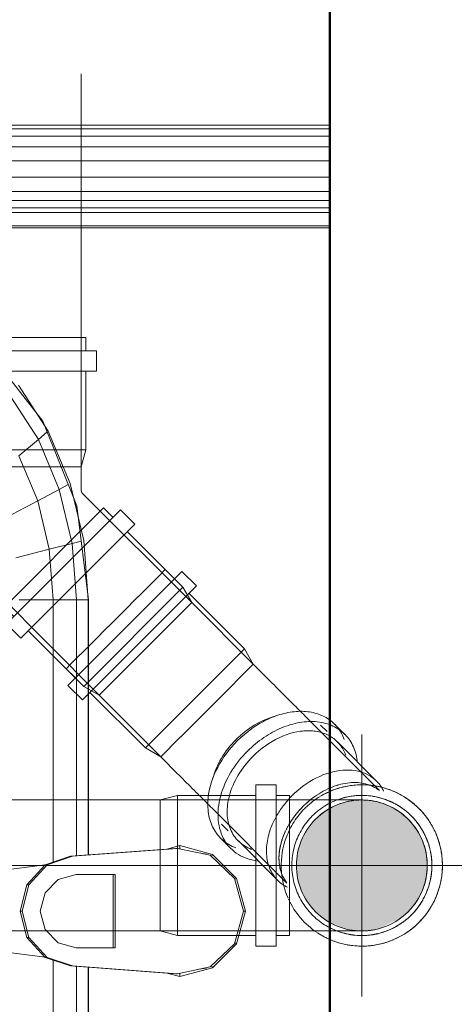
# Model space of a CAD drawing. Header units: millimetres. Extents: x -121 to 18322, y 1231 to 43947.
# Tile 13 of 31: x 11864 to 12030, y 40573 to 40949. Entities that reach past the tile are written whole.
import ezdxf

# ---------------------------------------------------------------- set-up
doc = ezdxf.new("R2010")
doc.units = ezdxf.units.MM
for name, pattern in [('ADSK_Осевая', [700, 500, -100, 0, -100]), ('ADSK_Скрыто', [300, 150, -150]), ('ADSK_Штриховая_ш3 п1_5', [225, 150, -75])]:
    doc.linetypes.add(name, pattern=pattern)
for name, color, linetype, lineweight in [('A-DETL-____-HDLN', 90, 'ADSK_Скрыто', 9), ('A-DETL-____-MBND', 5, 'ADSK_Штриховая_ш3 п1_5', 20), ('A-WALL-____-MCUT', 113, 'Continuous', 50), ('A-WALL-____-OTLN', 113, 'Continuous', 20), ('M-EQPM-____-OTLN', 50, 'Continuous', 20), ('P-PIPE-____-CNTR', 3, 'ADSK_Осевая', 20), ('P-PIPE-____-OTLN', 3, 'Continuous', 20)]:
    doc.layers.add(name, color=color, linetype=linetype, lineweight=lineweight)

# ---------------------------------------------------------------- blocks, each defined once
blk = doc.blocks.new('Прямая форма - 83 new-610915-В_Этаж 04_Канализация')
at = {"layer": 'A-WALL-____-MCUT', "color": 53}
blk.add_line((1843.81, 50), (0, 50), dxfattribs=at)
blk = doc.blocks.new('Прямая форма - SW - 013-610916-В_Этаж 04_Канализация')
blk.add_blockref('Прямая форма - 83 new-610915-В_Этаж 04_Канализация', (0, 0))
blk = doc.blocks.new('Прямая форма - 83 new-608910-В_Этаж 04_Канализация')
at = {"layer": 'M-EQPM-____-OTLN', "color": 9}
for p, q in [((-299.99, 0), (-299.99, -183.27)), ((-291.73, 0), (-291.73, -183.27)), ((-286.45, 0), (-286.45, -183.27)), ((-280.15, 0), (-280.15, -183.27)), ((-261.6, 0), (-261.6, -183.27)), ((-260.84, 0), (-260.84, -183.27)), ((-298.6, 0), (-298.6, -183.27)), ((-295.82, 0), (-295.82, -183.27)), ((-274.68, 0), (-274.68, -183.27)), ((-271.3, 0), (-271.3, -183.27)), ((-268.48, 0), (-268.48, -183.27)), ((-266.64, 0), (-266.64, -183.27)), ((-260.87, -183.24), (-260.87, 0)), ((-12.5, -35.67), (0, -32.32)), ((0, -33.04), (-12.47, -36.48)), ((12.5, -35.67), (0, -32.32)), ((0, -32.32), (0, -33.04)), ((12.47, -36.48), (0, -33.04)), ((-21.65, -44.82), (-12.5, -35.67)), ((-12.47, -36.48), (-21.3, -45.79)), ((-12.5, -35.67), (-12.03, -36.48)), ((12.03, -36.48), (12.5, -35.67)), ((12.47, -36.48), (21.3, -45.8)), ((12.5, -35.67), (21.65, -44.82)), ((-25, -57.32), (-21.65, -44.82)), ((-20.82, -45.3), (-21.65, -44.82)), ((20.82, -45.3), (21.65, -44.82)), ((21.65, -44.82), (25, -57.32)), ((-21.3, -45.79), (-23.89, -58.26)), ((-21.73, -47.12), (-22.2, -50.13)), ((21.3, -45.8), (23.89, -58.26)), ((22.2, -50.13), (21.73, -47.12)), ((-23.65, -62.37), (-25, -57.32)), ((-23.7, -57.32), (-25, -57.32)), ((-23.89, -58.26), (-20.95, -98.41)), ((-23.89, -58.26), (-23.89, -59.01)), ((-20.95, -99.15), (-23.89, -59.01)), ((20.95, -98.41), (23.89, -58.26)), ((23.89, -59.01), (20.95, -99.15)), ((25, -57.32), (23.65, -62.37)), ((23.7, -57.32), (25, -57.32)), ((23.89, -58.26), (23.89, -59.01)), ((-14, -96.93), (-14, -82.11)), ((-14, -82.11), (14, -82.11)), ((14, -82.11), (14, -96.93)), ((14, -82.86), (-14, -82.86)), ((-118.83, -92.28), (-154.66, -96.74)), ((-141.45, -94.07), (-118.83, -92.32)), ((-21.4, -92.28), (-118.83, -92.28)), ((-118.83, -92.32), (-118.83, -96.84)), ((-118.83, -92.32), (-21.39, -92.32)), ((-118.83, -96.84), (-118.83, -92.32)), ((21.39, -92.32), (118.83, -92.32)), ((118.83, -92.28), (21.4, -92.28)), ((-154.66, -96.74), (-186.98, -109.66)), ((-163.2, -99.24), (-141.45, -94.07)), ((-150.5, -96.22), (-157.58, -97.91)), ((-140.32, -98.51), (-141.2, -95.06)), ((-118.83, -96.84), (-140.32, -98.51)), ((-118.83, -96.84), (-118.83, -105.76)), ((-21.06, -96.84), (-118.83, -96.84)), ((-118.83, -105.76), (-118.83, -96.84)), ((-12.12, -103.8), (-14, -96.93)), ((14, -96.93), (12.12, -103.8)), ((118.83, -96.84), (21.06, -96.84)), ((-183.25, -107.65), (-163.2, -99.24)), ((-160.99, -103.42), (-162.8, -99.99)), ((-140.32, -98.51), (-160.99, -103.42)), ((-138.11, -107.25), (-140.32, -98.51)), ((-20.95, -98.41), (-17.66, -108.08)), ((-20.95, -98.41), (-20.95, -99.15)), ((-17.66, -108.83), (-20.95, -99.15)), ((17.66, -108.08), (20.95, -98.41)), ((20.95, -99.15), (17.66, -108.83)), ((20.95, -98.41), (20.95, -99.15)), ((-160.99, -103.42), (-180.04, -111.41)), ((-156.64, -111.66), (-160.99, -103.42)), ((-7, -108.84), (-12.12, -103.8)), ((12.12, -103.8), (7, -108.84)), ((-200.82, -118.96), (-183.25, -107.65)), ((-180.04, -111.41), (-182.92, -108.03)), ((-138.11, -107.25), (-156.64, -111.66)), ((-118.83, -105.76), (-138.11, -107.25)), ((-134.86, -120.03), (-138.11, -107.25)), ((-118.83, -105.76), (-118.83, -118.79)), ((-18.71, -105.76), (-118.83, -105.76)), ((-118.83, -118.79), (-118.83, -105.76)), ((-17.66, -108.08), (-10.06, -115.03)), ((-17.66, -108.08), (-17.66, -108.83)), ((-10.06, -115.78), (-17.66, -108.83)), ((-17.64, -108.83), (-10.91, -161.71)), ((0, -110.68), (-7, -108.84)), ((7, -108.84), (0, -110.68)), ((10.06, -115.03), (17.66, -108.08)), ((17.66, -108.83), (10.06, -115.78)), ((10.91, -161.71), (17.64, -108.83)), ((17.66, -108.08), (17.66, -108.83)), ((118.83, -105.76), (18.71, -105.76)), ((-186.98, -109.66), (-212.64, -129.78)), ((-180.04, -111.41), (-196.74, -122.16)), ((-185.36, -109.01), (-189.8, -111.86)), ((-173.73, -118.82), (-180.04, -111.41)), ((-156.64, -111.66), (-173.73, -118.82)), ((-150.29, -123.7), (-156.64, -111.66)), ((-10.06, -115.03), (0, -117.56)), ((-10.06, -115.03), (-10.06, -115.78)), ((0, -118.3), (-10.06, -115.78)), ((0, -117.56), (10.06, -115.03)), ((10.06, -115.78), (0, -118.3)), ((10.06, -115.03), (10.06, -115.78)), ((0, -117.56), (0, -118.3))]:
    blk.add_line(p, q, dxfattribs=at)
blk = doc.blocks.new('Прямая форма - FU - 054-611783-В_Этаж 04_Канализация')
blk.add_blockref('Прямая форма - 83 new-608910-В_Этаж 04_Канализация', (0, 0))
blk = doc.blocks.new('83 new_ifc_RVT-1-В_Этаж 04_Канализация')
at = {"layer": 'A-WALL-____-OTLN', "color": 9, "linetype": 'ADSK_Штриховая_ш3 п1_5', "lineweight": 20, "rotation": 90}
blk.add_blockref('Прямая форма - SW - 013-610916-В_Этаж 04_Канализация', (25560.28, 40175.83), dxfattribs=at)
at = {"layer": 'M-EQPM-____-OTLN', "color": 9, "linetype": 'ADSK_Штриховая_ш3 п1_5', "lineweight": 20, "rotation": 270}
blk.add_blockref('Прямая форма - FU - 054-611783-В_Этаж 04_Канализация', (25510.28, 40608.41), dxfattribs=at)
blk = doc.blocks.new('ADSK_ППР_Отвод канализационный - Отвод раструбный-1589351-В_Этаж 04_Канализация')
at = {"layer": 'A-DETL-____-HDLN', "color": 12}
blk.add_line((25530.2, 40649.6), (25530.17, 40649.61), dxfattribs=at)
at = {"layer": 'A-DETL-____-HDLN', "color": 12, "flags": 128}
for points in [[(25522.45, 40650.83), (25522.43, 40650.83), (25522.36, 40650.83), (25522.26, 40650.83), (25522.11, 40650.83)], [(25522.06, 40600.83), (25522.22, 40600.83), (25522.34, 40600.83), (25522.41, 40600.83), (25522.44, 40600.83), (25522.45, 40600.83)]]:
    blk.add_lwpolyline(points, dxfattribs=at)
at = {"layer": 'A-DETL-____-HDLN', "color": 12}
for start, end in [(78.8794, 91.5617), (37.7012, 45), (37.7999, 38.6079), (35.0049, 37.1875), (30, 34.5503), (33.1576, 34.4513), (325.4497, 330), (315, 322.2988), (321.3921, 322.2001), (322.8125, 324.9951), (325.5487, 326.8424), (267.2414, 281.1206)]:
    blk.add_arc((25522.45, 40625.83), 25, start, end, dxfattribs=at)
at = {"layer": 'P-PIPE-____-OTLN', "color": 22}
for p, q in [((25489.78, 40656.63), (25481.98, 40656.63)), ((25481.98, 40595.03), (25481.98, 40656.63)), ((25489.78, 40595.03), (25489.78, 40656.63)), ((25451.98, 40652.58), (25445.45, 40650.83)), ((25496.13, 40650.83), (25445.45, 40650.83)), ((25445.45, 40650.83), (25445.45, 40646.21)), ((25481.98, 40652.58), (25451.98, 40652.58)), ((25451.98, 40599.08), (25451.98, 40652.58)), ((25494.78, 40652.58), (25489.78, 40652.58)), ((25494.78, 40599.08), (25494.78, 40652.58)), ((25530.2, 40649.6), (25530.17, 40649.61)), ((25445.45, 40646.06), (25445.45, 40645.62)), ((25445.45, 40645.64), (25445.45, 40633.61)), ((25445.45, 40633.24), (25445.45, 40625.83)), ((25445.45, 40625.83), (25445.45, 40618.42)), ((25445.45, 40618.05), (25445.45, 40606.02)), ((25445.45, 40606.05), (25445.45, 40605.34)), ((25445.45, 40605.32), (25445.45, 40600.83)), ((25445.45, 40600.83), (25451.98, 40599.08)), ((25445.45, 40600.83), (25496.13, 40600.83)), ((25451.98, 40599.08), (25481.98, 40599.08)), ((25489.78, 40599.08), (25494.78, 40599.08)), ((25481.98, 40595.03), (25489.78, 40595.03))]:
    blk.add_line(p, q, dxfattribs=at)
at = {"layer": 'P-PIPE-____-OTLN', "color": 22, "flags": 128}
for points in [[(25522.11, 40650.83), (25521.92, 40650.83), (25521.69, 40650.83), (25521.42, 40650.83), (25521.11, 40650.83), (25520.76, 40650.83), (25520.37, 40650.83), (25519.94, 40650.83), (25519.47, 40650.83), (25518.97, 40650.83), (25518.43, 40650.83), (25517.85, 40650.83), (25517.24, 40650.83), (25516.59, 40650.83), (25515.92, 40650.83), (25515.21, 40650.83), (25514.47, 40650.83), (25513.7, 40650.83), (25512.9, 40650.83), (25512.07, 40650.83), (25511.22, 40650.83), (25510.35, 40650.83), (25509.45, 40650.83), (25508.53, 40650.83), (25507.6, 40650.83), (25506.64, 40650.83), (25505.67, 40650.83), (25504.68, 40650.83), (25503.68, 40650.83), (25502.66, 40650.83), (25501.64, 40650.83), (25500.6, 40650.83), (25499.56, 40650.83), (25498.52, 40650.83), (25497.47, 40650.83), (25496.41, 40650.83), (25496.13, 40650.83)], [(25496.13, 40600.83), (25497.18, 40600.83), (25498.23, 40600.83), (25499.28, 40600.83), (25500.32, 40600.83), (25501.36, 40600.83), (25502.39, 40600.83), (25503.4, 40600.83), (25504.41, 40600.83), (25505.4, 40600.83), (25506.38, 40600.83), (25507.34, 40600.83), (25508.28, 40600.83), (25509.21, 40600.83), (25510.11, 40600.83), (25510.99, 40600.83), (25511.85, 40600.83), (25512.68, 40600.83), (25513.48, 40600.83), (25514.26, 40600.83), (25515.01, 40600.83), (25515.73, 40600.83), (25516.41, 40600.83), (25517.07, 40600.83), (25517.69, 40600.83), (25518.27, 40600.83), (25518.83, 40600.83), (25519.34, 40600.83), (25519.82, 40600.83), (25520.26, 40600.83), (25520.66, 40600.83), (25521.02, 40600.83), (25521.34, 40600.83), (25521.62, 40600.83), (25521.86, 40600.83), (25522.06, 40600.83)]]:
    blk.add_lwpolyline(points, dxfattribs=at)
at = {"layer": 'P-PIPE-____-OTLN', "color": 22}
for radius, start, end in [(30.8, 0, 122.271), (26.75, 0, 110.1682), (25, 34.5669, 37.6843), (30.8, 238.1809, 0), (26.75, 249.6863, 0), (25, 322.3157, 325.4331)]:
    blk.add_arc((25522.45, 40625.83), radius, start, end, dxfattribs=at)
blk = doc.blocks.new('ADSK_ППР_Отвод канализационный_Составной - Отвод раструбный-1589352-В_Этаж 04_Канализация')
at = {"layer": 'A-DETL-____-HDLN', "color": 12}
for p, q in [((25445.37, 40736.8), (25442.34, 40733.78)), ((25436.91, 40728.34), (25431.26, 40722.69)), ((25425.59, 40717.02), (25419.93, 40711.37)), ((25414.89, 40706.32), (25411.47, 40702.91)), ((25529.22, 40654.42), (25528.53, 40655.1)), ((25465.22, 40647.7), (25493.86, 40619.06)), ((25468.87, 40641.58), (25471.37, 40639.08)), ((25468.87, 40641.58), (25471.37, 40639.08)), ((25468.5, 40636.22), (25472.4, 40632.32)), ((25468.5, 40636.22), (25472.4, 40632.32)), ((25475.27, 40635.18), (25490.27, 40620.18)), ((25475.27, 40635.18), (25490.27, 40620.18))]:
    blk.add_line(p, q, dxfattribs=at)
at = {"layer": 'A-DETL-____-HDLN', "color": 12, "flags": 128}
blk.add_lwpolyline([(25465.22, 40647.7), (25464.68, 40648.24), (25464.13, 40648.8), (25463.55, 40649.37), (25462.95, 40649.97), (25462.34, 40650.58), (25461.71, 40651.21), (25461.07, 40651.85), (25460.41, 40652.51)], dxfattribs=at)
at = {"layer": 'A-DETL-____-HDLN', "color": 12}
for radius, start, end in [(30.8, 103.9067, 120.7602), (30.8, 67.9067, 84.7602), (30.8, 121.9597, 135), (26.75, 105.9655, 135), (25, 315, 135), (25, 37.7012, 135), (26.75, 103.938, 105.6628), (26.75, 86.0505, 103.4621), (26.75, 67.938, 84.6694), (26.75, 63, 67.4621), (30.8, 135, 159.3691), (26.75, 50.0505, 63), (30.8, 31.7939, 48.7602), (26.75, 135, 243), (25, 135, 315), (25, 135, 315), (26.75, 31.938, 48.6694), (25, 35.0049, 37.1875), (25, 325.4497, 34.5503), (26.75, 27, 31.4621), (30.8, 159.7035, 203.7837), (26.75, 14.0505, 27), (26.75, 355.938, 12.6694), (30.8, 355.9067, 12.7602), (26.75, 351, 355.4621), (26.75, 338.0505, 351), (30.8, 204.7541, 236.3639), (26.75, 319.938, 336.6694), (30.8, 319.9067, 336.7602), (25, 315, 322.2988), (25, 322.8125, 324.9951), (26.75, 302.0505, 315), (26.75, 315, 319.4621), (26.75, 243, 258.9594), (26.75, 283.938, 300.6694), (26.75, 259.323, 264.6694), (26.75, 266.0505, 279), (26.75, 279, 283.4621), (30.8, 283.9067, 300.7602), (30.8, 247.9067, 264.7602)]:
    blk.add_arc((25522.45, 40625.83), radius, start, end, dxfattribs=at)
for centre, major_axis, start_param, end_param in [((25512.45, 40635.83), (17.68, 17.68), 0.098767, 0.158584), ((25512.45, 40635.83), (17.68, 17.68), 0.098767, 0.158584), ((25509.18, 40639.1), (18.92, 18.92), 6.04032, 6.098085), ((25509.18, 40639.1), (18.92, 18.92), 6.04032, 6.098085), ((25490.28, 40658), (21.78, 21.78), 2.404928, 3.455752), ((25490.28, 40658), (21.78, 21.78), 2.404928, 3.455752), ((25494.18, 40654.1), (21.78, 21.78), 2.247966, 3.672053), ((25494.18, 40654.1), (21.78, 21.78), 2.247966, 3.672053), ((25494.18, 40654.1), (18.92, 18.92), 2.257449, 3.455752), ((25494.18, 40654.1), (18.92, 18.92), 2.257449, 3.455752), ((25509.18, 40639.1), (18.92, 18.92), 1.646483, 2.010157), ((25509.18, 40639.1), (18.92, 18.92), 1.646483, 2.010157), ((25512.45, 40635.83), (17.68, 17.68), 1.41539, 1.917645), ((25512.45, 40635.83), (17.68, 17.68), 1.41539, 1.570796), ((25512.45, 40635.83), (17.68, 17.68), 1.570796, 1.832596), ((25509.18, 40639.1), (18.92, 18.92), 2.016046, 3.088908), ((25509.18, 40639.1), (18.92, 18.92), 2.016046, 3.088908), ((25512.45, 40635.83), (17.68, 17.68), 1.832596, 1.917645), ((25512.45, 40635.83), (17.68, 17.68), 1.924615, 3.042826), ((25512.45, 40635.83), (17.68, 17.68), 1.924615, 2.094395), ((25512.45, 40635.83), (17.68, 17.68), 2.094395, 3.042826), ((25512.45, 40635.83), (17.68, 17.68), 2.199115, 2.228512), ((25512.45, 40635.83), (17.68, 17.68), 2.199115, 2.228512), ((25509.18, 40639.1), (18.92, 18.92), 3.098627, 3.384458), ((25509.18, 40639.1), (18.92, 18.92), 3.098627, 3.384458)]:
    blk.add_ellipse(centre, major_axis=major_axis, ratio=0.707107, start_param=start_param, end_param=end_param, dxfattribs=at)
at = {"layer": 'A-DETL-____-MBND', "color": 22}
for p, q in [((25453.74, 40738.1), (25431.96, 40716.32)), ((25447.34, 40738.77), (25445.39, 40736.82)), ((25450.87, 40735.23), (25447.34, 40738.77)), ((25459.25, 40732.58), (25453.74, 40738.1)), ((25442.32, 40733.75), (25436.94, 40728.38)), ((25459.25, 40732.58), (25437.47, 40710.8)), ((25477.6, 40708.51), (25456.39, 40729.72)), ((25431.22, 40722.66), (25428.42, 40719.86)), ((25428.42, 40719.86), (25425.62, 40717.05)), ((25431.96, 40716.32), (25410.18, 40694.54)), ((25419.9, 40711.33), (25414.91, 40706.35)), ((25437.47, 40710.8), (25415.69, 40689.03)), ((25477.6, 40708.51), (25458.69, 40689.59)), ((25480.98, 40702.65), (25477.6, 40708.51)), ((25411.46, 40702.89), (25409.51, 40700.94)), ((25480.98, 40702.65), (25474.09, 40695.76)), ((25487.42, 40696.22), (25480.98, 40702.65)), ((25409.51, 40700.94), (25413.04, 40697.4)), ((25473.78, 40695.45), (25453.25, 40674.92)), ((25410.18, 40694.54), (25415.69, 40689.03)), ((25418.56, 40691.89), (25439.77, 40670.68)), ((25458.69, 40689.59), (25439.77, 40670.68)), ((25528.51, 40655.12), (25500.57, 40683.06)), ((25509.2, 40676.91), (25506.7, 40679.41)), ((25509.2, 40676.91), (25506.7, 40679.41)), ((25515.96, 40675.88), (25512.06, 40679.78)), ((25515.96, 40675.88), (25512.06, 40679.78)), ((25452.82, 40674.49), (25445.63, 40667.3)), ((25528.1, 40658.01), (25513.1, 40673.01)), ((25528.1, 40658.01), (25513.1, 40673.01)), ((25439.77, 40670.68), (25445.63, 40667.3)), ((25445.63, 40667.3), (25452.06, 40660.86))]:
    blk.add_line(p, q, dxfattribs=at)
at = {"layer": 'A-DETL-____-MBND', "color": 22, "flags": 128}
for points in [[(25487.42, 40696.22), (25488.16, 40695.47), (25488.9, 40694.73), (25489.64, 40693.99), (25490.38, 40693.25), (25491.11, 40692.52), (25491.84, 40691.79), (25492.56, 40691.07), (25493.27, 40690.36), (25493.97, 40689.66), (25494.66, 40688.97), (25495.34, 40688.29), (25496.01, 40687.62), (25496.66, 40686.97), (25497.3, 40686.33), (25497.92, 40685.71), (25498.53, 40685.1), (25499.12, 40684.52), (25499.69, 40683.95), (25500.24, 40683.4), (25500.57, 40683.06)], [(25460.34, 40652.58), (25459.74, 40653.18), (25459.06, 40653.87), (25458.36, 40654.56), (25457.66, 40655.27), (25456.94, 40655.98), (25456.22, 40656.7), (25455.49, 40657.43), (25454.76, 40658.16), (25454.02, 40658.9), (25453.28, 40659.64), (25452.53, 40660.39), (25452.06, 40660.86)]]:
    blk.add_lwpolyline(points, dxfattribs=at)
at = {"layer": 'A-DETL-____-MBND', "color": 22}
for start, end in [(85.3599, 103.7), (49.3599, 67.7), (13.3599, 31.7), (337.3599, 355.7), (315, 319.7), (301.3599, 315), (236.4577, 247.7), (265.3599, 283.7)]:
    blk.add_arc((25522.45, 40625.83), 30.8, start, end, dxfattribs=at)
for centre, major_axis, start_param, end_param in [((25490.28, 40658), (21.78, 21.78), 5.969026, 7.853982), ((25490.28, 40658), (21.78, 21.78), 5.969026, 7.853982), ((25487.78, 40660.5), (18.92, 18.92), 0.884059, 1.570796), ((25487.78, 40660.5), (18.92, 18.92), 0.884059, 1.570796), ((25494.18, 40654.1), (21.78, 21.78), 5.752725, 7.853982), ((25494.18, 40654.1), (21.78, 21.78), 5.752725, 7.853982), ((25494.18, 40654.1), (18.92, 18.92), 5.969026, 7.853982), ((25494.18, 40654.1), (18.92, 18.92), 5.969026, 7.853982), ((25490.28, 40658), (21.78, 21.78), 1.570796, 2.403291), ((25490.28, 40658), (21.78, 21.78), 1.570796, 2.403291), ((25487.78, 40660.5), (18.92, 18.92), 1.570796, 2.257534), ((25487.78, 40660.5), (18.92, 18.92), 1.570796, 2.257534), ((25494.18, 40654.1), (21.78, 21.78), 1.570796, 2.246328), ((25494.18, 40654.1), (21.78, 21.78), 1.570796, 2.246328), ((25494.18, 40654.1), (18.92, 18.92), 1.570796, 2.255563), ((25494.18, 40654.1), (18.92, 18.92), 1.570796, 2.255563), ((25509.18, 40639.1), (18.92, 18.92), 6.099946, 7.853982), ((25509.18, 40639.1), (18.92, 18.92), 6.099946, 7.853982), ((25512.45, 40635.83), (17.68, 17.68), 0.160574, 1.4134), ((25512.45, 40635.83), (17.68, 17.68), 0.160574, 1.4134), ((25512.45, 40635.83), (17.68, 17.68), 0.913081, 0.942478), ((25512.45, 40635.83), (17.68, 17.68), 0.913081, 0.942478), ((25509.18, 40639.1), (18.92, 18.92), 1.570796, 1.644598), ((25509.18, 40639.1), (18.92, 18.92), 1.570796, 1.644598)]:
    blk.add_ellipse(centre, major_axis=major_axis, ratio=0.707107, start_param=start_param, end_param=end_param, dxfattribs=at)
blk = doc.blocks.new('ADSK_ППР_Отвод канализационный_Составной - Отвод раструбный-1589354-В_Этаж 04_Канализация')
at = {"layer": 'A-DETL-____-HDLN', "color": 12}
for p, q in [((-63.47, -26.75), (-63.47, 26.75)), ((-70, 25), (-70, 20.38)), ((-70, 19.81), (-70, 7.78)), ((-70, 7.41), (-70, -7.41)), ((-70, -7.78), (-70, -19.81)), ((-70, -20.38), (-70, -25)), ((-10.85, -25), (-10.8, -25))]:
    blk.add_line(p, q, dxfattribs=at)
at = {"layer": 'A-DETL-____-MBND', "color": 22}
for p, q in [((-25.67, 30.8), (-33.47, 30.8)), ((-33.47, -30.8), (-33.47, 30.8)), ((-25.67, -30.8), (-25.67, 30.8)), ((-63.47, 26.75), (-70, 25)), ((-33.47, 26.75), (-63.47, 26.75)), ((-20.67, 26.75), (-25.67, 26.75)), ((-20.67, -26.75), (-20.67, 26.75)), ((-10.9, 25), (-70, 25)), ((31.82, 3.54), (25.39, 9.97)), ((-0.15, -37.68), (37.68, 0.15)), ((28.44, 0.16), (28.13, -0.15)), ((28.56, 0.27), (31.82, 3.54)), ((37.68, 0.15), (31.82, 3.54)), ((58.89, -21.06), (37.68, 0.15)), ((19.64, -8.64), (28.15, -0.13)), ((14.14, -14.14), (19.38, -8.91)), ((8.91, -19.38), (14.14, -14.14)), ((18.19, -61.75), (61.75, -18.19)), ((67.27, -23.71), (61.75, -18.19)), ((0.13, -28.15), (8.64, -19.64)), ((-70, -25), (-63.47, -26.75)), ((-70, -25), (-10.9, -25)), ((-9.97, -25.39), (-3.54, -31.82)), ((23.71, -67.27), (67.27, -23.71)), ((-63.47, -26.75), (-33.47, -26.75)), ((-25.67, -26.75), (-20.67, -26.75)), ((-3.54, -31.82), (-0.27, -28.56)), ((0.15, -28.13), (-0.16, -28.44)), ((67.94, -30.11), (64.4, -26.57)), ((-33.47, -30.8), (-25.67, -30.8)), ((-3.54, -31.82), (-0.15, -37.68)), ((30.11, -67.94), (67.94, -30.11)), ((-0.15, -37.68), (21.06, -58.89)), ((18.19, -61.75), (23.71, -67.27)), ((26.57, -64.4), (30.11, -67.94))]:
    blk.add_line(p, q, dxfattribs=at)
at = {"layer": 'A-DETL-____-MBND', "color": 22, "flags": 128}
for points in [[(25.39, 9.97), (23.91, 11.39), (22.37, 12.75), (20.78, 14.05), (19.14, 15.29), (17.45, 16.46), (15.72, 17.56), (13.94, 18.58), (12.13, 19.54), (10.28, 20.43), (8.39, 21.24), (6.47, 21.97), (4.53, 22.63), (2.56, 23.2), (0.57, 23.7), (-1.44, 24.12), (-3.47, 24.46), (-5.5, 24.72), (-7.55, 24.89), (-9.6, 24.98), (-10.9, 25)], [(-10.9, -25), (-10.85, -25), (-10.8, -25), (-10.74, -25.01), (-10.69, -25.02), (-10.64, -25.03), (-10.59, -25.04), (-10.54, -25.05), (-10.49, -25.07), (-10.44, -25.08), (-10.39, -25.1), (-10.34, -25.13), (-10.29, -25.15), (-10.25, -25.17), (-10.2, -25.2), (-10.16, -25.23), (-10.11, -25.26), (-10.07, -25.29), (-10.03, -25.33), (-9.99, -25.36), (-9.97, -25.39)]]:
    blk.add_lwpolyline(points, dxfattribs=at)

msp = doc.modelspace()

# ---------------------------------------------------------------- hatches: boundary and pattern name
at = {"layer": 'P-PIPE-____-OTLN'}
msp.add_hatch(color=256, dxfattribs=at).paths.add_polyline_path([(11994.5772, 40600.8309), (12001.0477, 40601.6828), (12008.7519, 40605.4653), (12012.2549, 40608.1532), (12016.2278, 40613.3309), (12018.7253, 40619.3604), (12019.5772, 40625.8309), (12018.7253, 40632.3014), (12016.2278, 40638.3309), (12012.2549, 40643.5086), (12007.0772, 40647.4815), (12001.0477, 40649.9791), (11994.5772, 40650.8309), (11988.1067, 40649.9791), (11981.8841, 40647.3334), (11976.8995, 40643.5086), (11972.533, 40637.3807), (11970.4291, 40632.3014), (11969.5772, 40625.8309), (11970.4291, 40619.3604), (11972.9266, 40613.3309), (11976.8995, 40608.1532), (11982.0772, 40604.1803), (11988.1067, 40601.6828)])

# ---------------------------------------------------------------- linework, layer by layer
at = {"layer": 'A-DETL-____-HDLN', "color": 12}
for p, q in [((11869.8679, 40777.994), (11870.1429, 40777.994)), ((11929.5893, 40726.1742), (11894.2339, 40690.8188)), ((11945.9432, 40695.4812), (11946.1904, 40695.7284)), ((11924.9836, 40674.5216), (11925.3519, 40674.8899)), ((11917.5772, 40633.2847), (11917.5772, 40633.5596)), ((11917.5772, 40618.1022), (11917.5772, 40618.3771))]:
    msp.add_line(p, q, dxfattribs=at)
at = {"layer": 'A-DETL-____-MBND', "color": 22}
for p, q in [((11887.4141, 40777.994), (11887.4141, 41110.1938)), ((11855.0078, 40777.994), (11869.8204, 40777.994)), ((11870.1902, 40777.994), (11882.2243, 40777.994)), ((11882.7971, 40777.994), (11887.4141, 40777.994)), ((11953.1127, 40702.6507), (11929.5893, 40726.1742)), ((11946.2183, 40695.7563), (11953.1127, 40702.6507)), ((11925.3808, 40674.9188), (11945.9149, 40695.4529)), ((11894.2339, 40690.8188), (11917.7574, 40667.2954)), ((11917.7574, 40667.2954), (11924.9552, 40674.4932))]:
    msp.add_line(p, q, dxfattribs=at)
at = {"layer": 'P-PIPE-____-CNTR', "color": 22}
for p, q in [((11994.5772, 40575.8309), (11994.5772, 40675.8309)), ((11791.3272, 40625.8309), (11917.5772, 40625.8309)), ((11968.2614, 40625.8309), (11917.5772, 40625.8309)), ((11944.5772, 40625.8309), (12044.5772, 40625.8309)), ((11969.7221, 40625.8309), (11968.2614, 40625.8309)), ((12015.251, 40625.8309), (12115.251, 40625.8309))]:
    msp.add_line(p, q, dxfattribs=at)
at = {"layer": 'P-PIPE-____-OTLN', "color": 22}
for p, q in [((11917.5772, 40650.8309), (11791.3272, 40650.8309)), ((11917.5772, 40646.2139), (11917.5772, 40650.8309)), ((11917.5772, 40633.6069), (11917.5772, 40645.6411)), ((11917.5772, 40618.4246), (11917.5772, 40633.2372)), ((11917.5772, 40606.0207), (11917.5772, 40618.0549)), ((11917.5772, 40600.8309), (11917.5772, 40605.3151)), ((11791.3272, 40600.8309), (11917.5772, 40600.8309))]:
    msp.add_line(p, q, dxfattribs=at)

# ---------------------------------------------------------------- block references
at = {"lineweight": 9}
msp.add_blockref('83 new_ifc_RVT-1-В_Этаж 04_Канализация', (-13527.8693, 0), dxfattribs=at)
at = {"layer": 'A-DETL-____-HDLN', "color": 12, "rotation": 135.0000000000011}
msp.add_blockref('ADSK_ППР_Отвод канализационный_Составной - Отвод раструбный-1589354-В_Этаж 04_Канализация', (11862.4141, 40757.994), dxfattribs=at)
at = {"layer": 'A-DETL-____-HDLN', "color": 12}
for name in ['ADSK_ППР_Отвод канализационный_Составной - Отвод раструбный-1589352-В_Этаж 04_Канализация', 'ADSK_ППР_Отвод канализационный - Отвод раструбный-1589351-В_Этаж 04_Канализация']:
    msp.add_blockref(name, (-13527.8693, 0), dxfattribs=at)

doc.saveas('drawing.dxf')
